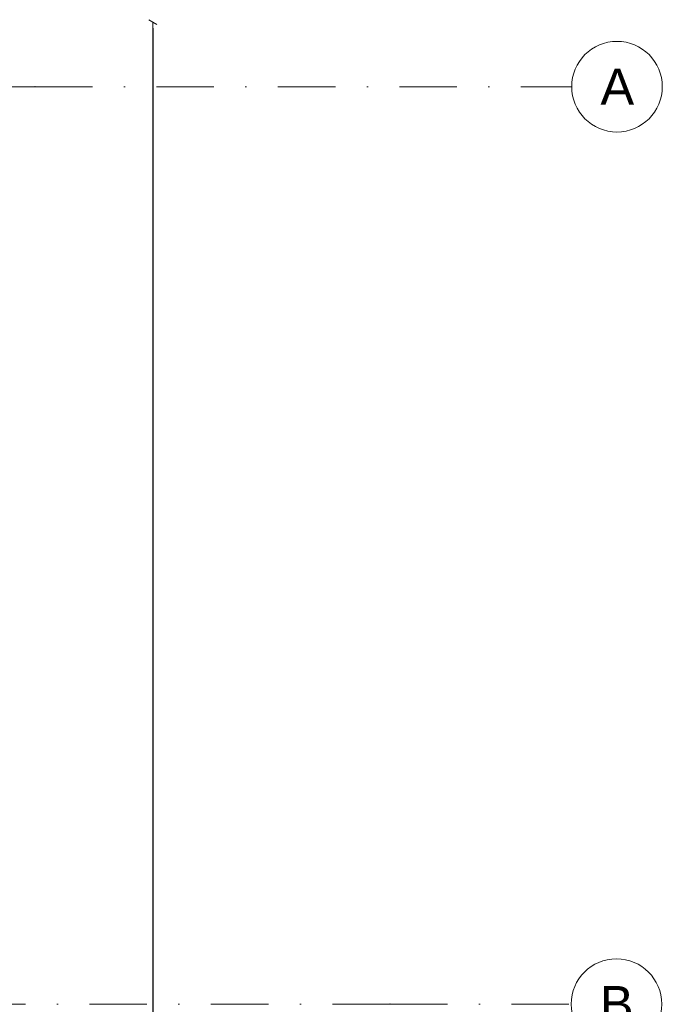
# Model space of a CAD drawing. Header units: millimetres. Extents: x 77315 to 1057463, y -108895 to -47643.
# Tile 60 of 62: x 118641 to 122187, y -98484 to -93050. Entities that reach past the tile are written whole.
import ezdxf

# ---------------------------------------------------------------- set-up
doc = ezdxf.new("R2010")
doc.units = ezdxf.units.MM
doc.header["$MEASUREMENT"] = 0
doc.linetypes.add('Dot & Dashed', pattern=[670.277762, 317.5, -176.388889, 0, -176.388874])
doc.layers.add('DIM MALY', color=7, linetype='Continuous')
doc.layers.add('Structural - Grid', color=7, linetype='Continuous')
doc.styles.add('STYL_AUTOMATYCZNY_1', font='arial.ttf')
doc.styles.add('STYL_AUTOMATYCZNY_2', font='arial.ttf')
doc.dimstyles.new('STYL_AUTOMATYCZNY__1', dxfattribs={"dimtxt": 150, "dimasz": 34.231941, "dimexe": 0.18, "dimexo": 0.0625, "dimgap": 0, "dimtad": 1, "dimdec": 0, "dimlfac": 0.1, "dimzin": 0, "dimdsep": 46, "dimtxsty": 'STYL_AUTOMATYCZNY_2', "dimblk": 'ARROWHEAD_2', "dimblk1": 'ARROWHEAD_2', "dimblk2": 'ARROWHEAD_2', "dimcen": 0.09, "dimse1": 1, "dimse2": 1, "dimclrd": 7, "dimclre": 7, "dimclrt": 7, "dimadec": 0, "dimazin": 0, "dimtfac": 1, "dimtdec": 4, "dimtmove": 0, "dimatfit": 3, "dimfxl": 0, "dimtolj": 1, "dimtzin": 0, "dimarcsym": 0})

# ---------------------------------------------------------------- blocks, each defined once
blk = doc.blocks.new('ARROWHEAD_2')
at = {"color": 0, "linetype": 'Continuous', "lineweight": 0}
for p, q in [((0, 0), (-1, 0)), ((-0.38, -0.66), (0.38, 0.66))]:
    blk.add_line(p, q, dxfattribs=at)
blk = doc.blocks.new('*D372')
at = {"layer": 'Defpoints', "color": 0}
for p in [(119740.7, -93063.4), (119375.5, -105413.4), (119750.1, -105413.4)]:
    blk.add_point(p, dxfattribs=at)
at = {"layer": 'DIM MALY', "color": 7, "lineweight": -2}
for p, q in [((119375.5, -93097.7), (119375.5, -99021)), ((119375.5, -105379.2), (119375.5, -99456))]:
    blk.add_line(p, q, dxfattribs=at)
at = {"layer": 'DIM MALY', "color": 7, "lineweight": -2, "xscale": 34.23194115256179, "yscale": 34.23194115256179, "zscale": 34.23194115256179}
for p, rotation in [((119375.5, -93063.4), 90), ((119375.5, -105413.4), 270)]:
    blk.add_blockref('ARROWHEAD_2', p, dxfattribs=dict(at, rotation=rotation))
at = {"layer": 'DIM MALY', "color": 7, "insert": (119375.5, -99238.5), "char_height": 150, "attachment_point": 5, "rotation": 90, "style": 'STYL_AUTOMATYCZNY_2'}
blk.add_mtext('\\A1;1235', dxfattribs=at)

msp = doc.modelspace()

# ---------------------------------------------------------------- linework, layer by layer
at = {"layer": 'Structural - Grid', "linetype": 'Dot & Dashed', "lineweight": 15}
for p, q in [((118724.5, -93420.2), (80780, -93420.2)), ((118724.5, -93420.2), (121686.6, -93420.2)), ((120683.4, -98482.5), (78814.7, -98482.5)), ((120683.4, -98482.5), (121683.4, -98482.5))]:
    msp.add_line(p, q, dxfattribs=at)
at = {"layer": 'Structural - Grid', "linetype": 'Continuous', "lineweight": 15}
for centre in [(121936.6, -93420.2), (121933.4, -98482.5)]:
    msp.add_circle(centre, 250, dxfattribs=at)
at = {"layer": 'Structural - Grid', "linetype": 'Dot & Dashed', "lineweight": 15}
for p in [(118724.5, -93420.2), (118724.5, -93420.2), (120683.4, -98482.5), (120683.4, -98482.5)]:
    msp.add_point(p, dxfattribs=at)

# ---------------------------------------------------------------- texts
at = {"layer": 'Structural - Grid', "lineweight": 15, "char_height": 200, "attachment_point": 1, "style": 'STYL_AUTOMATYCZNY_1'}
for s, insert in [('\\A1;{\\pql;\\pt0;\\fArial|b0|i0|c238|p0;\\W1.000000;A}', (121845.2, -93320.2)), ('\\A1;{\\pql;\\pt0;\\fArial|b0|i0|c238|p0;\\W1.000000;B}', (121842, -98382.5))]:
    msp.add_mtext(s, dxfattribs=dict(at, insert=insert))

# ---------------------------------------------------------------- dimensions: what is measured, and where the dimension line sits
at = {"layer": 'DIM MALY'}
dim = msp.add_linear_dim(base=(119375.5, -105413.4), p1=(119740.7, -93063.4), p2=(119750.1, -105413.4), angle=270, dimstyle='STYL_AUTOMATYCZNY__1', dxfattribs=at)
dim.commit()
dim.dimension.update_dxf_attribs({"geometry": '*D372', "text_midpoint": (119375.5, -99238.5), "dimtype": 160, "text_rotation": 90})

doc.saveas('drawing.dxf')
